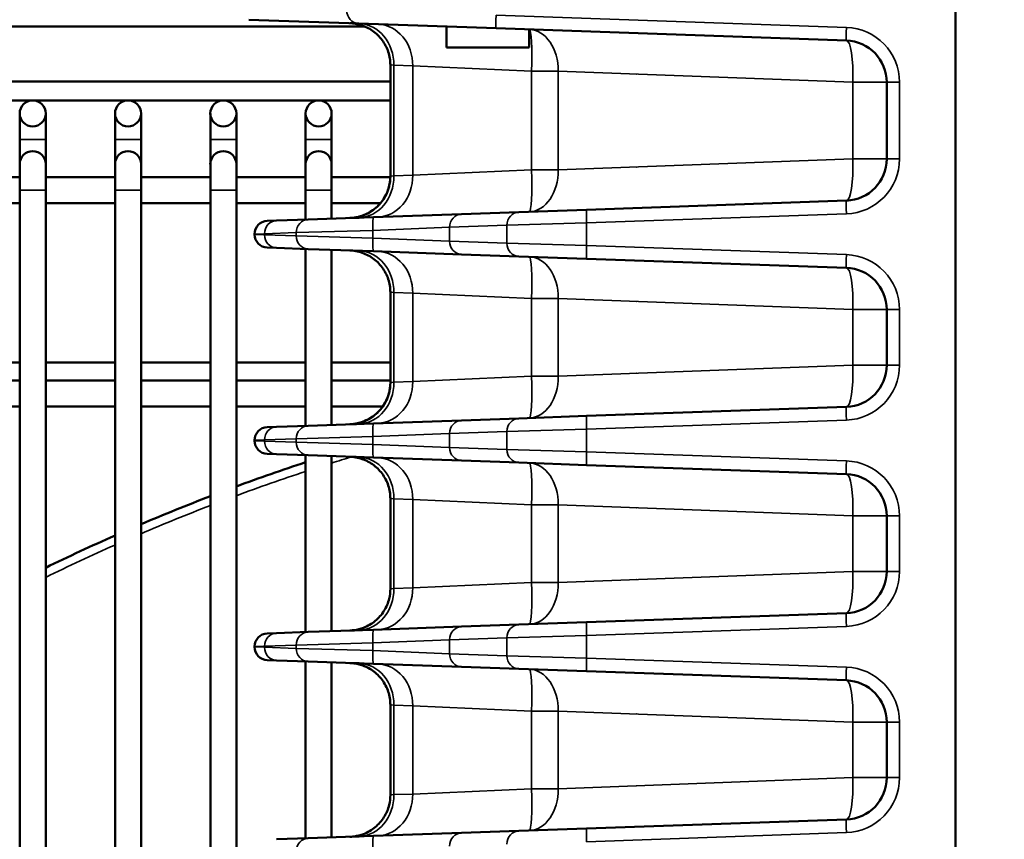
# Model space of a CAD drawing. Header units: inches. Extents: x 1 to 237, y 4 to 150.
# Tile 28 of 209: x 25.74 to 30.21, y 122.09 to 125.81. Entities that reach past the tile are written whole.
import ezdxf

# ---------------------------------------------------------------- set-up
doc = ezdxf.new("R2010")
doc.units = ezdxf.units.IN
doc.header["$LTSCALE"] = 7
doc.header["$MEASUREMENT"] = 0
for name, color, linetype, lineweight in [('Dimension (ANSI)', 7, 'Continuous', 25), ('Visible (ANSI)', 7, 'Continuous', 50), ('Visible Narrow (ANSI)', 7, 'Continuous', 35)]:
    doc.layers.add(name, color=color, linetype=linetype, lineweight=lineweight)
doc.styles.add('Dimension Text', font='tahoma.ttf')
doc.dimstyles.new('Dual Dimension', dxfattribs={"dimscale": 7, "dimtxt": 0.12, "dimasz": 0.098425, "dimexe": 0.125, "dimexo": 0.0625, "dimgap": 0.031496, "dimtad": 0, "dimtih": 1, "dimtoh": 1, "dimrnd": 1e-08, "dimzin": 4, "dimdsep": 46, "dimtxsty": 'Dimension Text', "dimcen": 0.09, "dimdle": 0.393701, "dimclrd": 256, "dimclre": 256, "dimclrt": 256, "dimadec": 0, "dimazin": 1, "dimtfac": 1, "dimtofl": 0, "dimtmove": 0, "dimatfit": 3, "dimfxl": 1, "dimtolj": 1, "dimtzin": 4, "dimlwd": -1, "dimlwe": -1, "dimarcsym": 0})

# ---------------------------------------------------------------- blocks, each defined once
blk = doc.blocks.new('*D10')
at = {"layer": 'Defpoints', "color": 0, "transparency": 16777216}
for p in [(19.813, 137.6545), (19.813, 124.9773), (98.3148, 114.6545)]:
    blk.add_point(p, dxfattribs=at)
at = {"layer": 'Dimension (ANSI)', "transparency": 16777216}
for p, q in [((19.813, 125.4148), (19.813, 138.5295)), ((98.3148, 115.092), (98.3148, 138.5295)), ((20.502, 137.6545), (54.8733, 137.6545)), ((97.6258, 137.6545), (63.2545, 137.6545))]:
    blk.add_line(p, q, dxfattribs=at)
for points in [[(20.502, 137.7693), (20.502, 137.5396), (19.813, 137.6545)], [(97.6258, 137.7693), (97.6258, 137.5396), (98.3148, 137.6545)]]:
    blk.add_solid(points, dxfattribs=at)
at = {"layer": 'Dimension (ANSI)', "transparency": 16777216, "insert": (59.0639, 137.6545), "char_height": 0.84, "attachment_point": 5, "style": 'Dimension Text'}
blk.add_mtext('\\A1;{\\H3.0x;(}\\S78.50^ 1993.9 mm;{\\H3.0x;)}', dxfattribs=at)
blk = doc.blocks.new('*D11')
at = {"layer": 'Defpoints', "color": 0, "transparency": 16777216}
for p in [(9.8018, 132.104), (32.4002, 132.104), (37.2552, 77.8445)]:
    blk.add_point(p, dxfattribs=at)
at = {"layer": 'Dimension (ANSI)', "transparency": 16777216}
for p, q in [((31.9627, 132.104), (8.9268, 132.104)), ((9.8018, 131.415), (9.8018, 106.86)), ((9.8018, 78.5334), (9.8018, 103.0884)), ((36.8177, 77.8445), (8.9268, 77.8445))]:
    blk.add_line(p, q, dxfattribs=at)
for points in [[(9.6869, 131.415), (9.9166, 131.415), (9.8018, 132.104)], [(9.6869, 78.5334), (9.9166, 78.5334), (9.8018, 77.8445)]]:
    blk.add_solid(points, dxfattribs=at)
at = {"layer": 'Dimension (ANSI)', "transparency": 16777216, "insert": (9.8018, 104.9742), "char_height": 0.84, "attachment_point": 5, "style": 'Dimension Text'}
blk.add_mtext('\\A1;{\\H3.0x;(}\\S54.26^ 1378.2 mm;{\\H3.0x;)}', dxfattribs=at)

msp = doc.modelspace()

# ---------------------------------------------------------------- linework, layer by layer
at = {"layer": 'Visible (ANSI)'}
for p, q in [((29.9902, 118.2945), (29.9902, 126.344)), ((26.7797, 125.811), (27.2785, 125.7936)), ((27.9028, 125.7718), (27.2785, 125.7936)), ((27.3073, 125.7795), (25.5146, 125.7795)), ((27.6777, 125.685), (27.6777, 125.7796)), ((27.6825, 125.7795), (27.6825, 125.7795)), ((27.9028, 125.7718), (29.4943, 125.7162)), ((28.0527, 125.685), (28.0527, 125.7665)), ((27.6777, 125.685), (28.0527, 125.685)), ((27.4222, 125.6051), (27.4222, 125.0995)), ((27.6197, 125.5964), (27.6197, 125.5964)), ((27.4222, 125.5295), (25.5146, 125.5295)), ((29.6777, 125.5263), (29.6777, 125.1782)), ((25.5146, 125.444), (27.4222, 125.444)), ((25.7382, 125.385), (25.7382, 125.2668)), ((25.8563, 125.2668), (25.8563, 125.385)), ((26.1713, 125.385), (26.1713, 125.2668)), ((26.2894, 125.2668), (26.2894, 125.385)), ((26.6044, 125.385), (26.6044, 125.2668)), ((26.7225, 125.2668), (26.7225, 125.385)), ((27.0374, 125.385), (27.0374, 125.2668)), ((27.1555, 125.2668), (27.1555, 125.385)), ((25.7382, 125.2668), (25.7382, 125.1545)), ((25.8563, 125.2668), (25.8563, 125.1545)), ((26.1713, 125.2668), (26.1713, 125.1545)), ((26.2894, 125.2668), (26.2894, 125.1545)), ((26.6044, 125.2668), (26.6044, 125.1545)), ((26.7225, 125.2668), (26.7225, 125.1545)), ((27.0374, 125.2668), (27.0374, 125.1545)), ((27.1555, 125.2668), (27.1555, 125.1545)), ((25.7382, 125.1545), (25.7382, 125.0363)), ((25.8563, 125.0363), (25.8563, 125.1545)), ((26.1713, 125.1545), (26.1713, 125.0363)), ((26.2894, 125.0363), (26.2894, 125.1545)), ((26.6044, 125.1545), (26.6044, 125.0363)), ((26.7225, 125.0363), (26.7225, 125.1545)), ((27.0374, 125.1545), (27.0374, 125.0363)), ((27.1555, 125.0363), (27.1555, 125.1545)), ((25.7382, 125.0954), (25.5146, 125.0954)), ((26.1713, 125.0954), (25.8563, 125.0954)), ((26.6044, 125.0954), (26.2894, 125.0954)), ((27.0374, 125.0954), (26.7225, 125.0954)), ((27.4222, 125.0954), (27.1555, 125.0954)), ((27.6197, 125.1082), (27.6197, 125.1082)), ((28.0642, 125.0954), (28.0642, 125.0954)), ((25.7382, 125.0363), (25.7382, 113.3082)), ((25.8563, 125.0363), (25.8563, 113.4031)), ((26.1713, 125.0363), (26.1713, 118.8508)), ((26.2894, 125.0363), (26.2894, 118.8549)), ((26.6044, 125.0363), (26.6044, 119.1212)), ((26.7225, 125.0363), (26.7225, 119.1212)), ((27.0374, 125.0363), (27.0374, 124.9026)), ((27.1555, 125.0363), (27.1555, 124.9067)), ((29.4943, 124.9884), (28.3136, 124.9471)), ((25.7382, 124.9773), (25.5146, 124.9773)), ((26.1713, 124.9773), (25.8563, 124.9773)), ((26.6044, 124.9773), (26.2894, 124.9773)), ((27.0374, 124.9773), (26.7225, 124.9773)), ((27.3776, 124.9773), (27.1555, 124.9773)), ((28.006, 124.9364), (28.3136, 124.9471)), ((26.8631, 124.8965), (26.9047, 124.8979)), ((27.0492, 124.903), (26.9047, 124.8979)), ((27.0492, 124.903), (27.3452, 124.9133)), ((27.7456, 124.9273), (27.3452, 124.9133)), ((28.006, 124.9364), (27.7456, 124.9273)), ((27.6319, 124.865), (27.6319, 124.8649)), ((26.8052, 124.8365), (26.8052, 124.8349)), ((26.9047, 124.7735), (26.8631, 124.7749)), ((26.9047, 124.7735), (27.0492, 124.7684)), ((27.0374, 124.7688), (27.0374, 123.9651)), ((27.3452, 124.7581), (27.0492, 124.7684)), ((27.1555, 124.7647), (27.1555, 123.9692)), ((27.6319, 124.8065), (27.6319, 124.8065)), ((27.2389, 124.7618), (27.2388, 124.7618)), ((27.3452, 124.7581), (27.7456, 124.7441)), ((27.7456, 124.7441), (28.006, 124.735)), ((28.3136, 124.7243), (28.006, 124.735)), ((28.3136, 124.7243), (29.4943, 124.6831)), ((27.4222, 124.5719), (27.4222, 124.162)), ((27.6197, 124.5632), (27.6197, 124.5632)), ((29.6777, 124.4932), (29.6777, 124.2407)), ((25.4233, 124.2535), (25.7382, 124.2535)), ((25.8563, 124.2535), (26.1713, 124.2535)), ((26.2894, 124.2535), (26.6044, 124.2535)), ((26.7225, 124.2535), (27.0374, 124.2535)), ((27.1555, 124.2535), (27.4222, 124.2535)), ((25.4233, 124.1702), (25.7382, 124.1702)), ((25.8563, 124.1702), (26.1713, 124.1702)), ((26.2894, 124.1702), (26.6044, 124.1702)), ((26.7225, 124.1702), (27.0374, 124.1702)), ((27.1555, 124.1702), (27.4222, 124.1702)), ((27.6197, 124.1707), (27.6197, 124.1707)), ((28.0639, 124.1702), (28.0639, 124.1702)), ((25.4233, 124.0521), (25.7382, 124.0521)), ((25.8563, 124.0521), (26.1713, 124.0521)), ((26.2894, 124.0521), (26.6044, 124.0521)), ((26.7225, 124.0521), (27.0374, 124.0521)), ((27.1555, 124.0521), (27.3872, 124.0521)), ((29.4943, 124.0509), (28.3136, 124.0096)), ((28.006, 123.9989), (28.3136, 124.0096)), ((26.8631, 123.959), (26.9047, 123.9604)), ((27.0492, 123.9655), (26.9047, 123.9604)), ((27.0492, 123.9655), (27.3452, 123.9758)), ((27.7456, 123.9898), (27.3452, 123.9758)), ((28.006, 123.9989), (27.7456, 123.9898)), ((27.6319, 123.9275), (27.6319, 123.9274)), ((26.8052, 123.899), (26.8052, 123.8974)), ((27.6319, 123.869), (27.6319, 123.869)), ((26.9047, 123.836), (26.8631, 123.8374)), ((26.9047, 123.836), (27.0492, 123.8309)), ((27.0374, 123.8313), (27.0374, 123.0276)), ((27.3452, 123.8206), (27.0492, 123.8309)), ((27.1555, 123.8272), (27.1555, 123.0317)), ((27.3452, 123.8206), (27.7456, 123.8066)), ((27.7456, 123.8066), (28.006, 123.7975)), ((28.3136, 123.7868), (28.006, 123.7975)), ((28.3136, 123.7868), (29.4943, 123.7456)), ((27.4222, 123.6344), (27.4222, 123.2245)), ((27.6197, 123.6257), (27.6197, 123.6257)), ((29.6777, 123.5557), (29.6777, 123.3032)), ((28.8444, 123.2777), (28.8444, 123.2777)), ((27.6197, 123.2332), (27.6197, 123.2332)), ((29.4943, 123.1134), (28.3136, 123.0721)), ((28.006, 123.0614), (28.3136, 123.0721)), ((26.8631, 123.0215), (26.9047, 123.0229)), ((27.0492, 123.028), (26.9047, 123.0229)), ((27.0492, 123.028), (27.3452, 123.0383)), ((27.7456, 123.0523), (27.3452, 123.0383)), ((28.006, 123.0614), (27.7456, 123.0523)), ((27.6319, 122.9899), (27.6319, 122.9899)), ((26.8052, 122.9615), (26.8052, 122.9599)), ((27.6319, 122.9315), (27.6319, 122.9315)), ((26.9047, 122.8985), (26.8631, 122.8999)), ((26.9047, 122.8985), (27.0492, 122.8934)), ((27.0374, 122.8938), (27.0374, 122.0901)), ((27.3452, 122.8831), (27.0492, 122.8934)), ((27.1555, 122.8897), (27.1555, 122.0942)), ((27.3452, 122.8831), (27.7456, 122.8691)), ((27.7456, 122.8691), (28.006, 122.86)), ((28.3136, 122.8493), (28.006, 122.86)), ((28.3136, 122.8493), (29.4943, 122.8081)), ((27.4222, 122.6969), (27.4222, 122.287)), ((27.6197, 122.6882), (27.6197, 122.6882)), ((28.8444, 122.6437), (28.8444, 122.6437)), ((29.6777, 122.6182), (29.6777, 122.3657)), ((28.8444, 122.3402), (28.8444, 122.3402)), ((27.6197, 122.2957), (27.6197, 122.2957)), ((29.4943, 122.1759), (28.3136, 122.1346)), ((28.006, 122.1239), (27.7456, 122.1148)), ((28.006, 122.1239), (28.3136, 122.1346)), ((27.0492, 122.0905), (26.9047, 122.0854)), ((27.0492, 122.0905), (27.3452, 122.1008)), ((27.7456, 122.1148), (27.3452, 122.1008))]:
    msp.add_line(p, q, dxfattribs=at)
for centre in [(25.7973, 125.385), (26.2304, 125.385), (26.6634, 125.385), (27.0965, 125.385)]:
    msp.add_circle(centre, 0.0591, dxfattribs=at)
for centre, radius, start, end in [((29.4877, 125.5263), 0.19, 0, 88), ((29.3773, 125.5302), 0.19, 42.3569, 42.3639), ((25.7973, 125.1545), 0.0591, 0, 180), ((26.2304, 125.1545), 0.0591, 0, 180), ((26.6634, 125.1545), 0.0591, 0, 180), ((27.0965, 125.1545), 0.0591, 0, 180), ((29.4877, 125.1782), 0.19, 272, 0), ((26.8652, 124.8365), 0.06, 92, 180), ((26.8652, 124.8349), 0.06, 180, 268), ((29.4877, 124.4932), 0.19, 0, 88), ((29.4877, 124.2407), 0.19, 272, 0), ((26.8652, 123.899), 0.06, 92, 180), ((29.9902, 114.8235), 9.4488, 104.0943777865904, 104.0943806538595), ((26.8652, 123.8974), 0.06, 180, 268), ((29.9902, 114.8235), 9.4488, 108.20996, 110.23267), ((29.4877, 123.5557), 0.19, 0, 88), ((29.9902, 114.8235), 9.4488, 110.99788, 113.05824), ((29.9902, 114.8235), 9.4488, 113.83892, 115.94448), ((29.4877, 123.3032), 0.19, 272, 0), ((26.8652, 122.9615), 0.06, 92, 180), ((26.8652, 122.9599), 0.06, 180, 268), ((29.4877, 122.6182), 0.19, 0, 88), ((29.4877, 122.3657), 0.19, 272, 0)]:
    msp.add_arc(centre, radius, start, end, dxfattribs=at)
for points, knots in [([(27.4222, 125.6051), (27.4222, 125.6252), (27.4189, 125.6456), (27.4063, 125.6838), (27.3967, 125.7022), (27.3726, 125.7346), (27.3578, 125.749), (27.3249, 125.772), (27.3064, 125.781), (27.2795, 125.7892), (27.2715, 125.7911), (27.2594, 125.7931), (27.2553, 125.7937), (27.2492, 125.7943), (27.2471, 125.7945), (27.244, 125.7947), (27.243, 125.7948), (27.2414, 125.7948), (27.2409, 125.7949), (27.2401, 125.7949), (27.2399, 125.7949), (27.2395, 125.7949), (27.2393, 125.7949), (27.2391, 125.7949), (27.2391, 125.7949), (27.239, 125.7949), (27.2389, 125.7949), (27.2389, 125.7949), (27.2389, 125.7949), (27.2389, 125.7949), (27.2389, 125.7949), (27.2389, 125.7949), (27.2388, 125.7949), (27.2388, 125.7949)], [0, 0, 0, 0, 0.1534011, 0.1534011, 0.307048, 0.307048, 0.4608674, 0.4608674, 0.6133831, 0.6133831, 0.6753657, 0.6753657, 0.7068343, 0.7068343, 0.7226319, 0.7226319, 0.7305389, 0.7305389, 0.7344934, 0.7344934, 0.7364707, 0.7364707, 0.7374594, 0.7374594, 0.7379538, 0.7379538, 0.7382011, 0.7382011, 0.7382321, 0.7382321, 0.738259, 0.738259, 0.7384498, 0.7384498, 0.7384498, 0.7384498]), ([(27.4222, 125.6051), (27.4222, 125.6252), (27.4189, 125.6456), (27.4063, 125.6838), (27.3967, 125.7022), (27.3727, 125.7346), (27.3579, 125.749), (27.3249, 125.772), (27.3064, 125.781), (27.2795, 125.7892), (27.2716, 125.7911), (27.2595, 125.7931), (27.2554, 125.7937), (27.2492, 125.7943), (27.2471, 125.7945), (27.244, 125.7947), (27.243, 125.7948), (27.2414, 125.7948), (27.2409, 125.7949), (27.2401, 125.7949), (27.2399, 125.7949), (27.2395, 125.7949), (27.2393, 125.7949), (27.2391, 125.7949), (27.2391, 125.7949), (27.239, 125.7949), (27.239, 125.7949), (27.239, 125.7949), (27.239, 125.7949), (27.239, 125.7949), (27.239, 125.7949), (27.239, 125.7949), (27.239, 125.7949), (27.2389, 125.7949), (27.2389, 125.7949), (27.2388, 125.7949)], [0, 0, 0, 0, 0.1534025, 0.1534025, 0.3070471, 0.3070471, 0.4608582, 0.4608582, 0.6133491, 0.6133491, 0.6753847, 0.6753847, 0.7068815, 0.7068815, 0.7226934, 0.7226934, 0.7306075, 0.7306075, 0.7345656, 0.7345656, 0.7365448, 0.7365448, 0.7375344, 0.7375344, 0.7380294, 0.7380294, 0.7380915, 0.7380915, 0.7381459, 0.7381459, 0.7381687, 0.7381687, 0.7381879, 0.7381879, 0.7385333, 0.7385333, 0.7385333, 0.7385333]), ([(27.2388, 124.9096), (27.2481, 124.9099), (27.2575, 124.911), (27.2756, 124.9144), (27.2845, 124.9167), (27.305, 124.9237), (27.3166, 124.9289), (27.3384, 124.9415), (27.3487, 124.9489), (27.3675, 124.9656), (27.3761, 124.9749), (27.3913, 124.9949), (27.3979, 125.0058), (27.4088, 125.0284), (27.4132, 125.0404), (27.4202, 125.0678), (27.4222, 125.0837), (27.4222, 125.0995)], [0, 0, 0, 0, 0.0710676, 0.0710676, 0.1406351, 0.1406351, 0.2364425, 0.2364425, 0.3322804, 0.3322804, 0.4281002, 0.4281002, 0.5239222, 0.5239222, 0.6197418, 0.6197418, 0.7398749, 0.7398749, 0.7398749, 0.7398749]), ([(27.2804, 124.911), (27.2639, 124.9105), (27.252, 124.9101), (27.242, 124.9097), (27.2399, 124.9096), (27.239, 124.9096), (27.2389, 124.9096), (27.2389, 124.9096), (27.2389, 124.9096), (27.2389, 124.9096), (27.2389, 124.9096), (27.2389, 124.9096), (27.2389, 124.9096), (27.2389, 124.9096), (27.2389, 124.9096), (27.2389, 124.9096), (27.2389, 124.9096), (27.2389, 124.9096), (27.2389, 124.9096), (27.2389, 124.9096), (27.2389, 124.9096), (27.2389, 124.9096), (27.2389, 124.9096), (27.2389, 124.9096), (27.2389, 124.9096), (27.2406, 124.9097), (27.2422, 124.9097), (27.2476, 124.9101), (27.2514, 124.9104), (27.2667, 124.9123), (27.2781, 124.9148), (27.3086, 124.9245), (27.3274, 124.9339), (27.3605, 124.9578), (27.3752, 124.9728), (27.3986, 125.0058), (27.4078, 125.0242), (27.4193, 125.0614), (27.4222, 125.0805), (27.4222, 125.0995)], [0, 0, 0, 0, 0.250565, 0.250565, 0.374764, 0.374764, 0.405975, 0.405975, 0.4089, 0.4089, 0.409658, 0.409658, 0.410446, 0.410446, 0.410543, 0.410543, 0.410567, 0.410567, 0.410591, 0.410591, 0.410604, 0.410604, 0.410628, 0.410628, 0.410726, 0.410726, 0.423107, 0.423107, 0.452319, 0.452319, 0.54028, 0.54028, 0.696203, 0.696203, 0.851873, 0.851873, 1.00448, 1.00448, 1.148854, 1.148854, 1.148854, 1.148854]), ([(27.4222, 124.5719), (27.4222, 124.5921), (27.4189, 124.6124), (27.4063, 124.6507), (27.3967, 124.669), (27.3726, 124.7014), (27.3578, 124.7159), (27.3249, 124.7389), (27.3064, 124.7478), (27.2776, 124.7566), (27.2676, 124.7588), (27.2526, 124.7609), (27.2475, 124.7614), (27.2415, 124.7617), (27.2406, 124.7617), (27.2394, 124.7618), (27.2393, 124.7618), (27.2391, 124.7618), (27.239, 124.7618), (27.239, 124.7618), (27.239, 124.7618), (27.2389, 124.7618), (27.2389, 124.7618), (27.2389, 124.7618), (27.2389, 124.7618), (27.2389, 124.7618), (27.2389, 124.7618), (27.2389, 124.7618), (27.2389, 124.7618), (27.2389, 124.7618), (27.2389, 124.7618), (27.2389, 124.7618), (27.2389, 124.7618), (27.2389, 124.7618), (27.2389, 124.7618), (27.2389, 124.7618), (27.2389, 124.7618), (27.2389, 124.7618)], [0, 0, 0, 0, 0.1533983, 0.1533983, 0.3070424, 0.3070424, 0.4608617, 0.4608617, 0.6133801, 0.6133801, 0.6905527, 0.6905527, 0.7291399, 0.7291399, 0.7363692, 0.7363692, 0.7377247, 0.7377247, 0.7379613, 0.7379613, 0.7380796, 0.7380796, 0.7381982, 0.7381982, 0.738213, 0.738213, 0.7382279, 0.7382279, 0.7382428, 0.7382428, 0.738273, 0.738273, 0.7383325, 0.7383325, 0.7383917, 0.7383917, 0.7384065, 0.7384065, 0.7384065, 0.7384065]), ([(27.2388, 123.9721), (27.2479, 123.9724), (27.2571, 123.9734), (27.275, 123.9767), (27.2837, 123.979), (27.3042, 123.9858), (27.3158, 123.991), (27.3377, 124.0036), (27.3481, 124.011), (27.3671, 124.0276), (27.3758, 124.037), (27.3911, 124.0571), (27.3977, 124.0679), (27.4087, 124.0907), (27.4131, 124.1026), (27.4202, 124.1302), (27.4222, 124.1462), (27.4222, 124.162)], [0, 0, 0, 0, 0.0697973, 0.0697973, 0.1381709, 0.1381709, 0.2343703, 0.2343703, 0.3306005, 0.3306005, 0.4268131, 0.4268131, 0.5230274, 0.5230274, 0.6192396, 0.6192396, 0.7398678, 0.7398678, 0.7398678, 0.7398678]), ([(27.2804, 123.9735), (27.2639, 123.973), (27.252, 123.9726), (27.242, 123.9722), (27.2399, 123.9721), (27.239, 123.9721), (27.2389, 123.9721), (27.2389, 123.9721), (27.2389, 123.9721), (27.2389, 123.9721), (27.2389, 123.9721), (27.2389, 123.9721), (27.2389, 123.9721), (27.2389, 123.9721), (27.2389, 123.9721), (27.2389, 123.9721), (27.2389, 123.9721), (27.2389, 123.9721), (27.2389, 123.9721), (27.2389, 123.9721), (27.2389, 123.9721), (27.2389, 123.9721), (27.2389, 123.9721), (27.2389, 123.9721), (27.2389, 123.9721), (27.2406, 123.9722), (27.2422, 123.9722), (27.2478, 123.9726), (27.2518, 123.973), (27.2677, 123.975), (27.2795, 123.9777), (27.3104, 123.9878), (27.3291, 123.9973), (27.3619, 124.0217), (27.3765, 124.0367), (27.3996, 124.0699), (27.4085, 124.0884), (27.4195, 124.1252), (27.4222, 124.1437), (27.4222, 124.162)], [0, 0, 0, 0, 0.250569, 0.250569, 0.37477, 0.37477, 0.405981, 0.405981, 0.408906, 0.408906, 0.409678, 0.409678, 0.410452, 0.410452, 0.410549, 0.410549, 0.410573, 0.410573, 0.410598, 0.410598, 0.41061, 0.41061, 0.410634, 0.410634, 0.410732, 0.410732, 0.423113, 0.423113, 0.453535, 0.453535, 0.545171, 0.545171, 0.701181, 0.701181, 0.856698, 0.856698, 1.009412, 1.009412, 1.148898, 1.148898, 1.148898, 1.148898]), ([(27.4222, 123.6344), (27.4222, 123.6546), (27.4189, 123.6749), (27.4063, 123.7132), (27.3967, 123.7315), (27.3727, 123.7639), (27.3579, 123.7784), (27.3249, 123.8014), (27.3064, 123.8103), (27.2795, 123.8185), (27.2716, 123.8204), (27.2595, 123.8225), (27.2554, 123.823), (27.2492, 123.8237), (27.2471, 123.8239), (27.244, 123.8241), (27.243, 123.8241), (27.2414, 123.8242), (27.2409, 123.8242), (27.2401, 123.8243), (27.2399, 123.8243), (27.2395, 123.8243), (27.2393, 123.8243), (27.2391, 123.8243), (27.2391, 123.8243), (27.239, 123.8243), (27.239, 123.8243), (27.239, 123.8243), (27.239, 123.8243), (27.2389, 123.8243), (27.2389, 123.8243), (27.2388, 123.8243)], [0, 0, 0, 0, 0.1534068, 0.1534068, 0.3070557, 0.3070557, 0.4608669, 0.4608669, 0.6133539, 0.6133539, 0.6753869, 0.6753869, 0.7068822, 0.7068822, 0.7226934, 0.7226934, 0.7306071, 0.7306071, 0.734565, 0.734565, 0.7365441, 0.7365441, 0.7375337, 0.7375337, 0.7380287, 0.7380287, 0.7381534, 0.7381534, 0.7381754, 0.7381754, 0.7385282, 0.7385282, 0.7385282, 0.7385282]), ([(27.3095, 123.8079), (27.3023, 123.8111), (27.2948, 123.8139), (27.2776, 123.8191), (27.2677, 123.8213), (27.2526, 123.8234), (27.2476, 123.8239), (27.2416, 123.8242), (27.2406, 123.8242), (27.2395, 123.8243), (27.2393, 123.8243), (27.2391, 123.8243), (27.2391, 123.8243), (27.239, 123.8243), (27.239, 123.8243), (27.239, 123.8243), (27.239, 123.8243), (27.239, 123.8243), (27.239, 123.8243), (27.239, 123.8243), (27.239, 123.8243), (27.239, 123.8243), (27.239, 123.8243), (27.2389, 123.8243), (27.2389, 123.8243), (27.2389, 123.8243), (27.2389, 123.8243), (27.2389, 123.8243), (27.2389, 123.8243), (27.2389, 123.8243), (27.2389, 123.8243), (27.2389, 123.8243), (27.2389, 123.8243), (27.239, 123.8243), (27.2391, 123.8243), (27.2396, 123.8243), (27.2403, 123.8243), (27.2449, 123.8241), (27.2518, 123.8239), (27.2672, 123.8233), (27.2734, 123.8231), (27.2804, 123.8229)], [0.5533742, 0.5533742, 0.5533742, 0.5533742, 0.6133617, 0.6133617, 0.6905104, 0.6905104, 0.7290872, 0.7290872, 0.7363145, 0.7363145, 0.7376696, 0.7376696, 0.7379062, 0.7379062, 0.7380246, 0.7380246, 0.7380838, 0.7380838, 0.7381135, 0.7381135, 0.7381434, 0.7381434, 0.7381736, 0.7381736, 0.7382339, 0.7382339, 0.7384717, 0.7384717, 0.7393815, 0.7393815, 0.7403651, 0.7403651, 0.7479374, 0.7479374, 0.7706565, 0.7706565, 0.8388692, 0.8388692, 1.0450368, 1.0450368, 1.1515003, 1.1515003, 1.1515003, 1.1515003]), ([(27.2804, 123.036), (27.2643, 123.0355), (27.2526, 123.0351), (27.2425, 123.0347), (27.2403, 123.0347), (27.2392, 123.0346), (27.239, 123.0346), (27.239, 123.0346), (27.239, 123.0346), (27.2389, 123.0346), (27.2389, 123.0346), (27.2389, 123.0346), (27.2389, 123.0346), (27.2389, 123.0346), (27.2389, 123.0346), (27.2389, 123.0346), (27.2389, 123.0346), (27.2389, 123.0346), (27.2389, 123.0346), (27.2389, 123.0346), (27.2389, 123.0346), (27.2389, 123.0346), (27.239, 123.0346), (27.239, 123.0346), (27.239, 123.0346), (27.2406, 123.0347), (27.2422, 123.0347), (27.2486, 123.0351), (27.2533, 123.0356), (27.2723, 123.0383), (27.2864, 123.0419), (27.319, 123.0544), (27.3373, 123.0649), (27.3688, 123.0908), (27.3824, 123.1064), (27.4039, 123.1407), (27.412, 123.1597), (27.4204, 123.194), (27.4222, 123.2093), (27.4222, 123.2245)], [0, 0, 0, 0, 0.245292, 0.245292, 0.369079, 0.369079, 0.401, 0.401, 0.406984, 0.406984, 0.411472, 0.411472, 0.411641, 0.411641, 0.412314, 0.412314, 0.412692, 0.412692, 0.412787, 0.412787, 0.412834, 0.412834, 0.412882, 0.412882, 0.413139, 0.413139, 0.425256, 0.425256, 0.461616, 0.461616, 0.571321, 0.571321, 0.727544, 0.727544, 0.882032, 0.882032, 1.035445, 1.035445, 1.151201, 1.151201, 1.151201, 1.151201]), ([(27.4222, 122.6969), (27.4222, 122.7171), (27.4189, 122.7374), (27.4063, 122.7757), (27.3967, 122.794), (27.3727, 122.8264), (27.3579, 122.8409), (27.3249, 122.8639), (27.3064, 122.8728), (27.2795, 122.881), (27.2716, 122.8829), (27.2595, 122.885), (27.2554, 122.8855), (27.2492, 122.8862), (27.2471, 122.8864), (27.244, 122.8866), (27.243, 122.8866), (27.2414, 122.8867), (27.2409, 122.8867), (27.2401, 122.8868), (27.2399, 122.8868), (27.2395, 122.8868), (27.2393, 122.8868), (27.2391, 122.8868), (27.2391, 122.8868), (27.239, 122.8868), (27.239, 122.8868), (27.239, 122.8868), (27.239, 122.8868), (27.2389, 122.8868), (27.2389, 122.8868), (27.2388, 122.8868)], [0, 0, 0, 0, 0.1534094, 0.1534094, 0.3070609, 0.3070609, 0.4608722, 0.4608722, 0.6133568, 0.6133568, 0.6753882, 0.6753882, 0.7068826, 0.7068826, 0.7226934, 0.7226934, 0.7306069, 0.7306069, 0.7345647, 0.7345647, 0.7365437, 0.7365437, 0.7375333, 0.7375333, 0.7380282, 0.7380282, 0.7381529, 0.7381529, 0.738175, 0.738175, 0.7385273, 0.7385273, 0.7385273, 0.7385273]), ([(27.3082, 122.8709), (27.3014, 122.8739), (27.2944, 122.8765), (27.2776, 122.8816), (27.2677, 122.8838), (27.2526, 122.8859), (27.2476, 122.8864), (27.2416, 122.8867), (27.2406, 122.8867), (27.2395, 122.8868), (27.2393, 122.8868), (27.2391, 122.8868), (27.2391, 122.8868), (27.239, 122.8868), (27.239, 122.8868), (27.239, 122.8868), (27.239, 122.8868), (27.239, 122.8868), (27.239, 122.8868), (27.239, 122.8868), (27.239, 122.8868), (27.239, 122.8868), (27.239, 122.8868), (27.2389, 122.8868), (27.2389, 122.8868), (27.2389, 122.8868), (27.2389, 122.8868), (27.2389, 122.8868), (27.2389, 122.8868), (27.2389, 122.8868), (27.2389, 122.8868), (27.239, 122.8868), (27.2391, 122.8868), (27.2395, 122.8868), (27.2403, 122.8868), (27.2447, 122.8866), (27.2516, 122.8864), (27.267, 122.8858), (27.2733, 122.8856), (27.2804, 122.8854)], [0.5568462, 0.5568462, 0.5568462, 0.5568462, 0.6133662, 0.6133662, 0.6905149, 0.6905149, 0.7290925, 0.7290925, 0.7363201, 0.7363201, 0.7376752, 0.7376752, 0.7379118, 0.7379118, 0.7380302, 0.7380302, 0.7380894, 0.7380894, 0.7381191, 0.7381191, 0.7381491, 0.7381491, 0.7381793, 0.7381793, 0.7382394, 0.7382394, 0.7387158, 0.7387158, 0.7393679, 0.7393679, 0.7462887, 0.7462887, 0.7690084, 0.7690084, 0.8372229, 0.8372229, 1.0433958, 1.0433958, 1.1515058, 1.1515058, 1.1515058, 1.1515058]), ([(27.2804, 122.0985), (27.2643, 122.098), (27.2526, 122.0976), (27.2425, 122.0972), (27.2403, 122.0972), (27.2392, 122.0971), (27.239, 122.0971), (27.239, 122.0971), (27.239, 122.0971), (27.2389, 122.0971), (27.2389, 122.0971), (27.2389, 122.0971), (27.2389, 122.0971), (27.2389, 122.0971), (27.2389, 122.0971), (27.2389, 122.0971), (27.2389, 122.0971), (27.2389, 122.0971), (27.2389, 122.0971), (27.2389, 122.0971), (27.2389, 122.0971), (27.2389, 122.0971), (27.2389, 122.0971), (27.239, 122.0971), (27.239, 122.0971), (27.239, 122.0971), (27.239, 122.0971), (27.239, 122.0971), (27.239, 122.0971), (27.239, 122.0971), (27.2391, 122.0971), (27.2407, 122.0972), (27.2423, 122.0972), (27.2487, 122.0976), (27.2534, 122.0981), (27.2724, 122.1008), (27.2865, 122.1044), (27.3191, 122.1169), (27.3373, 122.1274), (27.3688, 122.1533), (27.3825, 122.169), (27.4039, 122.2032), (27.412, 122.2223), (27.4204, 122.2565), (27.4222, 122.2718), (27.4222, 122.287)], [0, 0, 0, 0, 0.2453, 0.2453, 0.369089, 0.369089, 0.401011, 0.401011, 0.406995, 0.406995, 0.411483, 0.411483, 0.411658, 0.411658, 0.412324, 0.412324, 0.412703, 0.412703, 0.412797, 0.412797, 0.412845, 0.412845, 0.412868, 0.412868, 0.412892, 0.412892, 0.412916, 0.412916, 0.412965, 0.412965, 0.413348, 0.413348, 0.425461, 0.425461, 0.461822, 0.461822, 0.57153, 0.57153, 0.727766, 0.727766, 0.882242, 0.882242, 1.03566, 1.03566, 1.151216, 1.151216, 1.151216, 1.151216])]:
    msp.add_open_spline(points, degree=3, knots=knots, dxfattribs=at)
for points in [[(27.2388, 123.0346), (27.2389, 123.0346), (27.2389, 123.0346), (27.2389, 123.0346)], [(27.2388, 122.0971), (27.2389, 122.0971), (27.2389, 122.0971), (27.2389, 122.0971)]]:
    msp.add_open_spline(points, degree=3, dxfattribs=at)
at = {"layer": 'Visible Narrow (ANSI)'}
for p, q in [((29.4943, 125.7761), (27.9028, 125.8317)), ((27.4383, 125.6036), (27.4222, 125.6051)), ((27.4383, 125.6036), (27.5241, 125.6006)), ((27.4383, 125.1009), (27.4383, 125.6036)), ((28.0633, 125.5766), (27.5241, 125.6006)), ((27.5241, 125.6006), (27.5241, 125.1039)), ((27.5791, 125.5982), (27.5791, 125.5982)), ((28.0633, 125.5766), (28.1845, 125.5766)), ((28.0633, 125.5766), (28.0633, 125.1279)), ((28.1845, 125.1279), (28.1845, 125.5766)), ((29.5232, 125.5263), (28.1845, 125.5766)), ((28.5398, 125.5632), (28.5401, 125.5632)), ((29.0632, 125.5436), (29.0632, 125.5436)), ((29.5232, 125.5263), (29.5232, 125.1782)), ((29.5232, 125.5263), (29.6777, 125.5263)), ((29.6777, 125.5263), (29.7356, 125.5263)), ((29.7356, 125.1782), (29.7356, 125.5263)), ((25.8563, 125.2668), (25.7382, 125.2668)), ((26.2894, 125.2668), (26.1713, 125.2668)), ((26.7225, 125.2668), (26.6044, 125.2668)), ((27.1555, 125.2668), (27.0374, 125.2668)), ((28.1845, 125.1279), (29.5232, 125.1782)), ((29.6777, 125.1782), (29.5232, 125.1782)), ((29.6777, 125.1782), (29.7356, 125.1782)), ((27.5241, 125.1039), (28.0633, 125.1279)), ((28.1845, 125.1279), (28.0633, 125.1279)), ((28.5401, 125.1413), (28.5398, 125.1413)), ((29.0632, 125.161), (29.0632, 125.161)), ((27.4222, 125.0995), (27.4383, 125.1009)), ((27.5241, 125.1039), (27.4383, 125.1009)), ((27.5792, 125.1064), (27.5791, 125.1064)), ((25.8563, 125.0363), (25.7382, 125.0363)), ((26.2894, 125.0363), (26.1713, 125.0363)), ((26.7225, 125.0363), (26.6044, 125.0363)), ((27.1555, 125.0363), (27.0374, 125.0363)), ((28.3136, 124.8872), (29.4943, 124.9284)), ((27.3431, 124.8534), (26.995, 124.843)), ((27.3431, 124.8534), (27.6913, 124.8673)), ((27.3431, 124.8181), (27.3431, 124.8534)), ((27.6697, 124.8665), (27.6693, 124.8664)), ((27.6913, 124.8673), (27.9517, 124.8764)), ((27.6913, 124.8041), (27.6913, 124.8673)), ((28.3136, 124.8872), (27.9517, 124.8764)), ((27.9517, 124.8764), (27.9517, 124.795)), ((28.3136, 124.7842), (28.3136, 124.8872)), ((26.8504, 124.838), (26.8052, 124.8365)), ((26.8052, 124.8349), (26.8504, 124.8334)), ((26.8504, 124.838), (26.995, 124.843)), ((26.8504, 124.8334), (26.8504, 124.838)), ((26.995, 124.8284), (26.8504, 124.8334)), ((26.995, 124.843), (26.995, 124.8284)), ((26.995, 124.8284), (27.3431, 124.8181)), ((27.6913, 124.8041), (27.3431, 124.8181)), ((27.6693, 124.805), (27.6697, 124.8049)), ((27.9517, 124.795), (27.6913, 124.8041)), ((27.9517, 124.795), (28.3136, 124.7842)), ((29.4943, 124.743), (28.3136, 124.7842)), ((27.4383, 124.5705), (27.4222, 124.5719)), ((27.4383, 124.5705), (27.5241, 124.5675)), ((27.4383, 124.1634), (27.4383, 124.5705)), ((28.0633, 124.5435), (27.5241, 124.5675)), ((27.5241, 124.5675), (27.5241, 124.1664)), ((27.5791, 124.565), (27.5791, 124.565)), ((28.0633, 124.5435), (28.1845, 124.5435)), ((28.0633, 124.5435), (28.0633, 124.1904)), ((28.1845, 124.1904), (28.1845, 124.5435)), ((29.5232, 124.4932), (28.1845, 124.5435)), ((28.5398, 124.5301), (28.5401, 124.5301)), ((29.0632, 124.5104), (29.0632, 124.5104)), ((29.5232, 124.4932), (29.5232, 124.2407)), ((29.5232, 124.4932), (29.6777, 124.4932)), ((29.6777, 124.4932), (29.7356, 124.4932)), ((29.7356, 124.2407), (29.7356, 124.4932)), ((28.1845, 124.1904), (29.5232, 124.2407)), ((29.6777, 124.2407), (29.5232, 124.2407)), ((29.6777, 124.2407), (29.7356, 124.2407)), ((27.5241, 124.1664), (28.0633, 124.1904)), ((28.1845, 124.1904), (28.0633, 124.1904)), ((28.5401, 124.2038), (28.5398, 124.2038)), ((29.0632, 124.2235), (29.0632, 124.2235)), ((27.4222, 124.162), (27.4383, 124.1634)), ((27.5241, 124.1664), (27.4383, 124.1634)), ((27.5791, 124.1689), (27.5791, 124.1689)), ((28.3136, 123.9497), (29.4943, 123.9909)), ((27.3431, 123.9159), (26.995, 123.9055)), ((27.3431, 123.9159), (27.6913, 123.9298)), ((27.3431, 123.8806), (27.3431, 123.9159)), ((27.6697, 123.929), (27.6693, 123.9289)), ((27.6913, 123.9298), (27.9517, 123.9389)), ((27.6913, 123.8666), (27.6913, 123.9298)), ((28.3136, 123.9497), (27.9517, 123.9389)), ((27.9517, 123.9389), (27.9517, 123.8575)), ((28.3136, 123.8467), (28.3136, 123.9497)), ((26.8504, 123.9005), (26.8052, 123.899)), ((26.8052, 123.8974), (26.8504, 123.8959)), ((26.8504, 123.9005), (26.995, 123.9055)), ((26.8504, 123.8959), (26.8504, 123.9005)), ((26.995, 123.8909), (26.8504, 123.8959)), ((26.995, 123.9055), (26.995, 123.8909)), ((26.995, 123.8909), (27.3431, 123.8806)), ((27.6913, 123.8666), (27.3431, 123.8806)), ((27.5047, 123.8741), (27.5047, 123.8741)), ((27.6695, 123.8675), (27.6697, 123.8674)), ((27.9517, 123.8575), (27.6913, 123.8666)), ((27.9517, 123.8575), (28.3136, 123.8467)), ((29.4943, 123.8055), (28.3136, 123.8467)), ((27.4383, 123.633), (27.4222, 123.6344)), ((27.4383, 123.633), (27.5241, 123.63)), ((27.4383, 123.2259), (27.4383, 123.633)), ((28.0633, 123.606), (27.5241, 123.63)), ((27.5241, 123.63), (27.5241, 123.2289)), ((27.5791, 123.6275), (27.5791, 123.6275)), ((28.0633, 123.606), (28.1845, 123.606)), ((28.0633, 123.606), (28.0633, 123.2529)), ((28.1845, 123.2529), (28.1845, 123.606)), ((29.5232, 123.5557), (28.1845, 123.606)), ((28.5398, 123.5926), (28.5401, 123.5926)), ((29.0632, 123.5729), (29.0632, 123.5729)), ((29.5232, 123.5557), (29.5232, 123.3032)), ((29.5232, 123.5557), (29.6777, 123.5557)), ((29.6777, 123.5557), (29.7356, 123.5557)), ((29.7356, 123.3032), (29.7356, 123.5557)), ((28.1845, 123.2529), (29.5232, 123.3032)), ((29.1049, 123.2875), (29.1049, 123.2875)), ((29.6777, 123.3032), (29.5232, 123.3032)), ((29.6777, 123.3032), (29.7356, 123.3032)), ((27.5241, 123.2289), (28.0633, 123.2529)), ((28.1845, 123.2529), (28.0633, 123.2529)), ((28.5399, 123.2663), (28.5398, 123.2663)), ((28.8409, 123.2776), (28.8409, 123.2776)), ((29.0633, 123.286), (29.0632, 123.286)), ((27.4222, 123.2245), (27.4383, 123.2259)), ((27.5241, 123.2289), (27.4383, 123.2259)), ((27.5792, 123.2314), (27.5791, 123.2314)), ((28.3136, 123.0122), (29.4943, 123.0534)), ((27.3431, 122.9784), (26.995, 122.968)), ((27.3431, 122.9784), (27.6913, 122.9923)), ((27.3431, 122.9431), (27.3431, 122.9784)), ((27.5047, 122.9848), (27.5047, 122.9848)), ((27.6697, 122.9915), (27.6695, 122.9915)), ((27.6913, 122.9923), (27.9517, 123.0014)), ((27.6913, 122.9291), (27.6913, 122.9923)), ((28.3136, 123.0122), (27.9517, 123.0014)), ((27.9517, 123.0014), (27.9517, 122.92)), ((28.3136, 122.9092), (28.3136, 123.0122)), ((26.8504, 122.963), (26.8052, 122.9615)), ((26.8052, 122.9599), (26.8504, 122.9584)), ((26.8504, 122.963), (26.995, 122.968)), ((26.8504, 122.9584), (26.8504, 122.963)), ((26.995, 122.9534), (26.8504, 122.9584)), ((26.995, 122.968), (26.995, 122.9534)), ((26.995, 122.9534), (27.3431, 122.9431)), ((27.6913, 122.9291), (27.3431, 122.9431)), ((27.6693, 122.93), (27.6697, 122.9299)), ((27.9517, 122.92), (27.6913, 122.9291)), ((27.9517, 122.92), (28.3136, 122.9092)), ((29.4943, 122.868), (28.3136, 122.9092)), ((27.4383, 122.6955), (27.4222, 122.6969)), ((27.4383, 122.6955), (27.5241, 122.6925)), ((27.4383, 122.2884), (27.4383, 122.6955)), ((28.0633, 122.6685), (27.5241, 122.6925)), ((27.5241, 122.6925), (27.5241, 122.2914)), ((27.5791, 122.69), (27.5791, 122.69)), ((28.0633, 122.6685), (28.1845, 122.6685)), ((28.0633, 122.6685), (28.0633, 122.3154)), ((28.1845, 122.3154), (28.1845, 122.6685)), ((29.5232, 122.6182), (28.1845, 122.6685)), ((28.5398, 122.6551), (28.5399, 122.6551)), ((28.8409, 122.6438), (28.8409, 122.6438)), ((29.0632, 122.6354), (29.0633, 122.6354)), ((29.1049, 122.6339), (29.1049, 122.6339)), ((29.5232, 122.6182), (29.5232, 122.3657)), ((29.5232, 122.6182), (29.6777, 122.6182)), ((29.6777, 122.6182), (29.7356, 122.6182)), ((29.7356, 122.3657), (29.7356, 122.6182)), ((28.1845, 122.3154), (29.5232, 122.3657)), ((29.0633, 122.3485), (29.0632, 122.3485)), ((29.1049, 122.35), (29.1049, 122.35)), ((29.6777, 122.3657), (29.5232, 122.3657)), ((29.6777, 122.3657), (29.7356, 122.3657)), ((27.5241, 122.2914), (28.0633, 122.3154)), ((28.1845, 122.3154), (28.0633, 122.3154)), ((28.5399, 122.3288), (28.5398, 122.3288)), ((28.8409, 122.3401), (28.8409, 122.3401)), ((27.4222, 122.287), (27.4383, 122.2884)), ((27.5241, 122.2914), (27.4383, 122.2884)), ((27.5791, 122.2939), (27.5791, 122.2939)), ((28.3136, 122.0747), (29.4943, 122.1159))]:
    msp.add_line(p, q, dxfattribs=at)
for centre, radius, start, end in [((29.3752, 125.5302), 0.25, 61.7179, 61.7191), ((29.4856, 125.5263), 0.25, 0, 88), ((29.4856, 125.1782), 0.25, 272, 0), ((29.3939, 125.175), 0.25, 293.5492, 293.55), ((29.4856, 124.4932), 0.25, 0, 88), ((29.4856, 124.2407), 0.25, 272, 0), ((29.9902, 114.8235), 9.4094, 106.95506, 107.53301), ((29.4856, 123.5557), 0.25, 0, 88), ((29.9902, 114.8235), 9.4094, 108.28884, 110.32106), ((29.9902, 114.8235), 9.4094, 111.08992, 113.16033), ((29.9902, 114.8235), 9.4094, 113.94489, 116.06118), ((29.4856, 123.3032), 0.25, 272, 0), ((29.4856, 122.6182), 0.25, 0, 88), ((29.4856, 122.3657), 0.25, 272, 0)]:
    msp.add_arc(centre, radius, start, end, dxfattribs=at)
for centre, major_axis, ratio, start_param, end_param in [((27.2806, 125.8535), (-0.0021, -0.06), 0.939626, 4.74519, 6.283185), ((27.2737, 125.6036), (0.0066, 0.1899), 0.865893, 4.742617, 6.283185), ((27.9049, 125.8317), (-0.0021, -0.06), 0.034878, 4.713607, 6.283185), ((27.3595, 125.6006), (0.0066, 0.1899), 0.865893, 4.742617, 6.283185), ((28.0473, 125.5766), (0.0066, 0.1899), 0.08445, 4.715338, 6.283185), ((28.0473, 125.5766), (0.0066, 0.1899), 0.722061, 4.737599, 6.283185), ((28.0473, 125.5766), (0.0066, 0.1899), 0.08445, 6.085131, 6.177921), ((29.4964, 125.7761), (-0.0021, -0.06), 0.034878, 4.713607, 6.283185), ((29.4877, 125.5263), (0.0066, 0.1899), 0.186693, 4.718908, 6.283185), ((28.4296, 125.5632), (0.0066, 0.1899), 0.579906, 4.732637, 4.732651), ((29.4877, 125.1782), (0.0066, -0.1899), 0.186693, 0, 1.564277), ((28.0473, 125.1279), (0.0066, -0.1899), 0.722061, 0, 1.545587), ((28.0473, 125.1279), (0.0066, -0.1899), 0.08445, 0, 1.567847), ((28.4296, 125.1413), (0.0066, -0.1899), 0.579906, 1.550535, 1.550548), ((27.2737, 125.1009), (0.0066, -0.1899), 0.865893, 0, 1.540568), ((27.3595, 125.1039), (0.0066, -0.1899), 0.865893, 0, 1.540568), ((29.4964, 124.9284), (-0.0021, 0.06), 0.034878, 0, 1.569578), ((28.0473, 125.1279), (0.0066, -0.1899), 0.08445, 0.105265, 0.198054), ((28.3157, 124.8872), (-0.0021, 0.06), 0.034878, 0, 1.569578), ((26.9068, 124.838), (-0.0021, 0.06), 0.939626, 0, 1.537996), ((27.0513, 124.843), (-0.0021, 0.06), 0.939626, 0, 1.537996), ((27.3473, 124.8534), (-0.0021, 0.06), 0.069183, 0, 1.56838), ((27.7477, 124.8673), (-0.0021, 0.06), 0.939626, 0, 1.537996), ((28.0081, 124.8764), (-0.0021, 0.06), 0.939626, 0, 1.537996), ((26.9068, 124.8334), (-0.0021, -0.06), 0.939626, 4.74519, 6.283185), ((27.0513, 124.8284), (-0.0021, -0.06), 0.939626, 4.74519, 6.283185), ((27.3473, 124.8181), (-0.0021, -0.06), 0.069183, 4.714805, 6.283185), ((27.7477, 124.8041), (-0.0021, -0.06), 0.939626, 4.74519, 6.283185), ((28.0081, 124.795), (-0.0021, -0.06), 0.939626, 4.74519, 6.283185), ((28.3157, 124.7842), (-0.0021, -0.06), 0.034878, 4.713607, 6.283185), ((27.2737, 124.5705), (0.0066, 0.1899), 0.865893, 4.742617, 6.283185), ((27.3595, 124.5675), (0.0066, 0.1899), 0.865893, 4.742617, 6.283185), ((28.0473, 124.5435), (0.0066, 0.1899), 0.08445, 4.715338, 6.283185), ((28.0473, 124.5435), (0.0066, 0.1899), 0.722061, 4.737599, 6.283185), ((28.0473, 124.5435), (0.0066, 0.1899), 0.08445, 6.085131, 6.177921), ((29.4964, 124.743), (-0.0021, -0.06), 0.034878, 4.713607, 6.283185), ((29.4877, 124.4932), (0.0066, 0.1899), 0.186693, 4.718908, 6.283185), ((28.4296, 124.5301), (-0.0066, -0.1899), 0.579906, 1.591044, 1.591058), ((29.4877, 124.2407), (0.0066, -0.1899), 0.186693, 0, 1.564277), ((28.0473, 124.1904), (0.0066, -0.1899), 0.722061, 0, 1.545587), ((28.0473, 124.1904), (0.0066, -0.1899), 0.08445, 0, 1.567847), ((28.4296, 124.2038), (0.0066, -0.1899), 0.579906, 1.550535, 1.550548), ((27.2737, 124.1634), (0.0066, -0.1899), 0.865893, 0, 1.540568), ((27.3595, 124.1664), (0.0066, -0.1899), 0.865893, 0, 1.540568), ((29.4964, 123.9909), (-0.0021, 0.06), 0.034878, 0, 1.569578), ((28.0473, 124.1904), (0.0066, -0.1899), 0.08445, 0.105265, 0.198054), ((28.3157, 123.9497), (-0.0021, 0.06), 0.034878, 0, 1.569578), ((26.9068, 123.9005), (-0.0021, 0.06), 0.939626, 0, 1.537996), ((27.0513, 123.9055), (-0.0021, 0.06), 0.939626, 0, 1.537996), ((27.3473, 123.9159), (-0.0021, 0.06), 0.069183, 0, 1.56838), ((27.7477, 123.9298), (-0.0021, 0.06), 0.939626, 0, 1.537996), ((28.0081, 123.9389), (-0.0021, 0.06), 0.939626, 0, 1.537996), ((26.9068, 123.8959), (-0.0021, -0.06), 0.939626, 4.74519, 6.283185), ((27.0513, 123.8909), (-0.0021, -0.06), 0.939626, 4.74519, 6.283185), ((27.3473, 123.8806), (-0.0021, -0.06), 0.069183, 4.714805, 6.283185), ((27.7477, 123.8666), (-0.0021, -0.06), 0.939626, 4.74519, 6.283185), ((28.0081, 123.8575), (-0.0021, -0.06), 0.939626, 4.74519, 6.283185), ((28.3157, 123.8467), (-0.0021, -0.06), 0.034878, 4.713607, 6.283185), ((27.2737, 123.633), (0.0066, 0.1899), 0.865893, 4.742617, 6.283185), ((27.3595, 123.63), (0.0066, 0.1899), 0.865893, 4.742617, 6.283185), ((28.0473, 123.606), (0.0066, 0.1899), 0.08445, 4.715338, 6.283185), ((28.0473, 123.606), (0.0066, 0.1899), 0.722061, 4.737599, 6.283185), ((28.0473, 123.606), (0.0066, 0.1899), 0.08445, 6.085131, 6.177921), ((29.4964, 123.8055), (-0.0021, -0.06), 0.034878, 4.713607, 6.283185), ((29.4877, 123.5557), (0.0066, 0.1899), 0.186693, 4.718908, 6.283185), ((28.4296, 123.5926), (-0.0066, -0.1899), 0.579906, 1.591044, 1.591058), ((29.4877, 123.3032), (0.0066, -0.1899), 0.186693, 0, 1.564277), ((28.0473, 123.2529), (0.0066, -0.1899), 0.722061, 0, 1.545587), ((28.0473, 123.2529), (0.0066, -0.1899), 0.08445, 0, 1.567847), ((28.957, 123.2847), (0.0066, -0.1899), 0.034878, 1.556457, 1.556466), ((28.9928, 123.286), (0.0066, -0.1899), 0.034878, 1.556957, 1.556966), ((27.2737, 123.2259), (0.0066, -0.1899), 0.865893, 0, 1.540568), ((27.3595, 123.2289), (0.0066, -0.1899), 0.865893, 0, 1.540568), ((29.4964, 123.0534), (-0.0021, 0.06), 0.034878, 0, 1.569578), ((28.0473, 123.2529), (0.0066, -0.1899), 0.08445, 0.105265, 0.198054), ((28.3157, 123.0122), (-0.0021, 0.06), 0.034878, 0, 1.569578), ((26.9068, 122.963), (-0.0021, 0.06), 0.939626, 0, 1.537996), ((27.0513, 122.968), (-0.0021, 0.06), 0.939626, 0, 1.537996), ((27.3473, 122.9784), (-0.0021, 0.06), 0.069183, 0, 1.56838), ((27.7477, 122.9923), (-0.0021, 0.06), 0.939626, 0, 1.537996), ((28.0081, 123.0014), (-0.0021, 0.06), 0.939626, 0, 1.537996), ((26.9068, 122.9584), (-0.0021, -0.06), 0.939626, 4.74519, 6.283185), ((27.0513, 122.9534), (-0.0021, -0.06), 0.939626, 4.74519, 6.283185), ((27.3473, 122.9431), (-0.0021, -0.06), 0.069183, 4.714805, 6.283185), ((27.7477, 122.9291), (-0.0021, -0.06), 0.939626, 4.74519, 6.283185), ((27.2737, 122.6955), (0.0066, 0.1899), 0.865893, 4.742617, 6.283185), ((28.0081, 122.92), (-0.0021, -0.06), 0.939626, 4.74519, 6.283185), ((28.3157, 122.9092), (-0.0021, -0.06), 0.034878, 4.713607, 6.283185), ((27.3595, 122.6925), (0.0066, 0.1899), 0.865893, 4.742617, 6.283185), ((28.0473, 122.6685), (0.0066, 0.1899), 0.08445, 4.715338, 6.283185), ((28.0473, 122.6685), (0.0066, 0.1899), 0.722061, 4.737599, 6.283185), ((28.0473, 122.6685), (0.0066, 0.1899), 0.08445, 6.085131, 6.177921), ((29.4964, 122.868), (-0.0021, -0.06), 0.034878, 4.713607, 6.283185), ((29.4877, 122.6182), (0.0066, 0.1899), 0.186693, 4.718908, 6.283185), ((28.957, 122.6367), (-0.0066, -0.1899), 0.034878, 1.585127, 1.585135), ((28.9928, 122.6354), (-0.0066, -0.1899), 0.034878, 1.584627, 1.584635), ((29.4877, 122.3657), (0.0066, -0.1899), 0.186693, 0, 1.564277), ((28.0473, 122.3154), (0.0066, -0.1899), 0.722061, 0, 1.545587), ((28.0473, 122.3154), (0.0066, -0.1899), 0.08445, 0, 1.567847), ((28.957, 122.3472), (0.0066, -0.1899), 0.034878, 1.556458, 1.556466), ((28.9928, 122.3485), (0.0066, -0.1899), 0.034878, 1.556957, 1.556966), ((27.2737, 122.2884), (0.0066, -0.1899), 0.865893, 0, 1.540568), ((27.3595, 122.2914), (0.0066, -0.1899), 0.865893, 0, 1.540568), ((29.4964, 122.1159), (-0.0021, 0.06), 0.034878, 0, 1.569578), ((28.0081, 122.0639), (-0.0021, 0.06), 0.939626, 0, 1.537996), ((28.0473, 122.3154), (0.0066, -0.1899), 0.08445, 0.105265, 0.198054), ((28.3157, 122.0747), (-0.0021, 0.06), 0.034878, 0, 1.569578), ((27.0513, 122.0305), (-0.0021, 0.06), 0.939626, 0, 1.537996), ((27.3473, 122.0409), (-0.0021, 0.06), 0.069183, 0, 1.56838), ((27.7477, 122.0548), (-0.0021, 0.06), 0.939626, 0, 1.537996)]:
    msp.add_ellipse(centre, major_axis=major_axis, ratio=ratio, start_param=start_param, end_param=end_param, dxfattribs=at)

# ---------------------------------------------------------------- dimensions: what is measured, and where the dimension line sits
at = {"layer": 'Dimension (ANSI)'}
dim = msp.add_linear_dim(base=(19.813, 137.6545), p1=(98.3148, 114.6545), p2=(19.813, 124.9773), text='{\\H3.0x;(}\\S<>^ 1993.9 mm;{\\H3.0x;)}', dimstyle='Dual Dimension', override={"dimgap": 0.031496, "dimtih": 0, "dimtoh": 0, "dimdec": 2, "dimpost": '\\X', "dimtol": 0, "dimlim": 0, "dimtp": 0, "dimtm": 0, "dimtdec": 2, "dimatfit": 1}, dxfattribs=at)
dim.commit()
dim.dimension.update_dxf_attribs({"geometry": '*D10', "text_midpoint": (59.0639, 137.6545), "dimtype": 160})
dim = msp.add_linear_dim(base=(9.8018, 132.104), p1=(37.2552, 77.8445), p2=(32.4002, 132.104), angle=270, text='{\\H3.0x;(}\\S<>^ 1378.2 mm;{\\H3.0x;)}', dimstyle='Dual Dimension', override={"dimgap": 0.031496, "dimdec": 2, "dimpost": '\\X', "dimtol": 0, "dimlim": 0, "dimtp": 0, "dimtm": 0, "dimtdec": 2, "dimatfit": 1}, dxfattribs=at)
dim.commit()
dim.dimension.update_dxf_attribs({"geometry": '*D11', "text_midpoint": (9.8018, 104.9742), "dimtype": 160})

doc.saveas('drawing.dxf')
